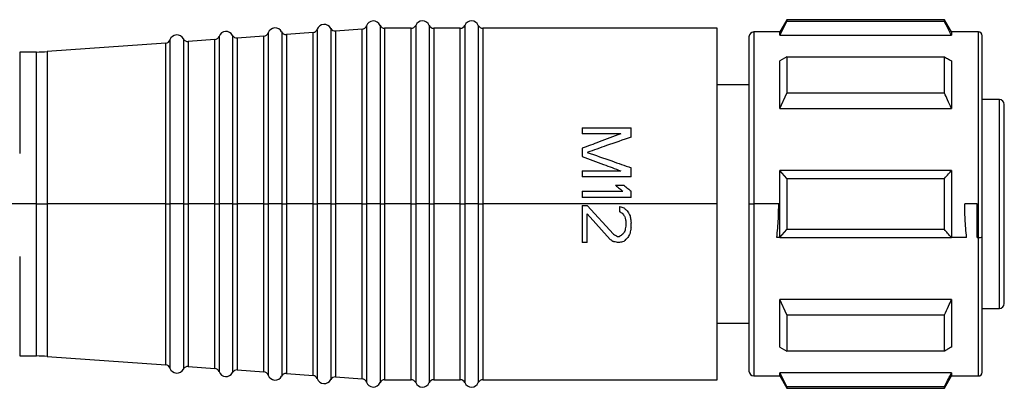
# Model space of a CAD drawing. Header units: millimetres. Extents: x -1015 to 3225, y 357 to 841.
# Tile 12 of 18: x 777 to 817, y 572 to 587. Entities that reach past the tile are written whole.
import ezdxf

# ---------------------------------------------------------------- set-up
doc = ezdxf.new("R2010")
doc.units = ezdxf.units.MM

# ---------------------------------------------------------------- blocks, each defined once
blk = doc.blocks.new('Drawing View2')
at = {"color": 7, "linetype": 'Continuous', "lineweight": 25}
for p, q in [((1085.289, 3.7), (1085, 3.2)), ((1085, 3.065), (1085.289, 3.627)), ((1091.711, 3.7), (1085.289, 3.7)), ((1085.289, 3.7), (1085.289, 3.627)), ((1091.711, 3.627), (1085.289, 3.627)), ((1092, 3.2), (1091.711, 3.7)), ((1091.711, 3.627), (1091.711, 3.7)), ((1066.167, 3.308), (1066.167, -3.8)), ((1066.716, 3.347), (1066.716, -3.8)), ((1067.993, 3.317), (1066.907, 3.24)), ((1066.907, 3.24), (1066.907, -3.8)), ((1067.993, -3.8), (1067.993, 3.317)), ((1068.167, 3.45), (1068.167, -3.8)), ((1068.725, 3.47), (1068.725, -3.8)), ((1069.992, 3.35), (1068.908, 3.35)), ((1068.908, 3.35), (1068.908, -3.8)), ((1069.992, -3.8), (1069.992, 3.35)), ((1070.175, 3.47), (1070.175, -3.8)), ((1070.725, 3.47), (1070.725, -3.8)), ((1071.992, 3.35), (1070.908, 3.35)), ((1070.908, 3.35), (1070.908, -3.8)), ((1071.992, -3.8), (1071.992, 3.35)), ((1072.175, 3.47), (1072.175, -3.8)), ((1072.725, 3.47), (1072.725, -3.8)), ((1082.45, 3.35), (1072.908, 3.35)), ((1072.908, 3.35), (1072.908, -3.8)), ((1082.45, -3.8), (1082.45, 3.35)), ((1060.167, 2.881), (1060.167, -3.8)), ((1060.716, 2.92), (1060.716, -3.8)), ((1061.993, 2.89), (1060.907, 2.813)), ((1060.907, 2.813), (1060.907, -3.8)), ((1061.993, -3.8), (1061.993, 2.89)), ((1062.167, 3.023), (1062.167, -3.8)), ((1062.716, 3.062), (1062.716, -3.8)), ((1063.993, 3.033), (1062.907, 2.955)), ((1062.907, 2.955), (1062.907, -3.8)), ((1063.993, -3.8), (1063.993, 3.033)), ((1064.167, 3.165), (1064.167, -3.8)), ((1064.716, 3.204), (1064.716, -3.8)), ((1065.993, 3.175), (1064.907, 3.098)), ((1064.907, 3.098), (1064.907, -3.8)), ((1065.993, -3.8), (1065.993, 3.175)), ((1083.75, 3), (1083.75, -2.437)), ((1085, 3.2), (1083.95, 3.2)), ((1083.95, 3.2), (1083.95, -2.397)), ((1085, 3.065), (1085, 3.2)), ((1085, 3.065), (1092, 3.065)), ((1093.1, 3.2), (1092, 3.2)), ((1093.1, -3.8), (1093.1, 3.2)), ((1093.25, -2.463), (1093.25, 3.05)), ((1059.993, 2.748), (1055.168, 2.404)), ((1059.993, -3.8), (1059.993, 2.748)), ((1054.731, 2.385), (1054.046, 2.374)), ((1054.046, 2.374), (1054.046, -1.742)), ((1054.731, -3.8), (1054.731, 2.385)), ((1055.168, 2.404), (1055.168, -3.8)), ((1085.289, 2.189), (1085, 2.021)), ((1085, 0.088), (1085, 2.021)), ((1085.289, 2.189), (1085.289, 0.715)), ((1085.289, 2.189), (1091.711, 2.189)), ((1083.75, 1.05), (1082.45, 1.05)), ((1085, 0.088), (1085.289, 0.715)), ((1091.711, 0.715), (1085.289, 0.715)), ((1093.95, 0.45), (1093.25, 0.45)), ((1093.95, -3.796), (1093.95, 0.45)), ((1085, 0.088), (1092, 0.088)), ((1094.15, -3.796), (1094.15, 0.25)), ((1076.95, -0.7), (1076.95, -0.95)), ((1076.95, -0.7), (1078.95, -0.7)), ((1078.95, -1.075), (1078.95, -0.7)), ((1078.524, -0.95), (1076.95, -0.95)), ((1076.95, -1.533), (1076.95, -1.867)), ((1078.95, -2.7), (1078.95, -2.325)), ((1083.95, -2.397), (1083.95, -3.8)), ((1076.95, -2.45), (1078.524, -2.45)), ((1076.95, -2.45), (1076.95, -2.7)), ((1078.95, -2.7), (1076.95, -2.7)), ((1083.75, -2.437), (1083.75, -3.8)), ((1085, -3.8), (1085, -2.434)), ((1085.289, -2.758), (1085, -2.434)), ((1092, -2.434), (1085, -2.434)), ((1085.289, -2.758), (1085.289, -3.8)), ((1085.289, -2.758), (1091.711, -2.758)), ((1091.711, -3.8), (1091.711, -2.758)), ((1092, -2.434), (1092, -3.8)), ((1093.25, -5.137), (1093.25, -2.463)), ((1078.312, -3.033), (1078.652, -3.033)), ((1076.95, -3.283), (1078.61, -3.283)), ((1076.95, -3.283), (1076.95, -3.533)), ((1078.95, -3.533), (1076.95, -3.533)), ((1078.95, -3.533), (1078.95, -3.283)), ((1054.731, -3.8), (1051.641, -3.8)), ((1054.731, -3.8), (1055.168, -3.8)), ((1054.731, -3.942), (1054.731, -3.8)), ((1054.731, -9.985), (1054.731, -3.942)), ((1059.993, -3.8), (1055.168, -3.8)), ((1055.168, -3.8), (1055.168, -3.943)), ((1055.168, -3.943), (1055.168, -10.004)), ((1059.993, -3.8), (1060.167, -3.8)), ((1059.993, -3.94), (1059.993, -3.8)), ((1059.993, -10.348), (1059.993, -3.94)), ((1060.45, -3.8), (1060.167, -3.8)), ((1060.167, -3.8), (1060.167, -3.943)), ((1060.167, -3.943), (1060.167, -10.481)), ((1060.716, -3.8), (1060.45, -3.8)), ((1060.716, -3.8), (1060.893, -3.8)), ((1060.716, -3.8), (1060.716, -10.52)), ((1060.893, -3.8), (1060.907, -3.8)), ((1060.907, -3.8), (1060.907, -3.935)), ((1061.993, -3.8), (1060.907, -3.8)), ((1060.907, -3.935), (1060.907, -10.413)), ((1061.993, -3.94), (1061.993, -3.8)), ((1061.993, -3.8), (1062.167, -3.8)), ((1061.993, -10.49), (1061.993, -3.94)), ((1062.167, -3.8), (1062.167, -3.943)), ((1062.45, -3.8), (1062.167, -3.8)), ((1062.167, -3.943), (1062.167, -10.623)), ((1062.716, -3.8), (1062.45, -3.8)), ((1062.716, -3.8), (1062.893, -3.8)), ((1062.716, -3.8), (1062.716, -10.662)), ((1062.893, -3.8), (1062.907, -3.8)), ((1062.907, -3.8), (1062.907, -3.935)), ((1063.993, -3.8), (1062.907, -3.8)), ((1062.907, -3.935), (1062.907, -10.555)), ((1063.993, -3.8), (1064.167, -3.8)), ((1063.993, -3.94), (1063.993, -3.8)), ((1063.993, -10.633), (1063.993, -3.94)), ((1064.167, -3.8), (1064.167, -3.943)), ((1064.45, -3.8), (1064.167, -3.8)), ((1064.167, -3.943), (1064.167, -10.765)), ((1064.716, -3.8), (1064.45, -3.8)), ((1064.716, -3.8), (1064.893, -3.8)), ((1064.716, -3.8), (1064.716, -10.804)), ((1064.893, -3.8), (1064.907, -3.8)), ((1064.907, -3.8), (1064.907, -3.935)), ((1065.993, -3.8), (1064.907, -3.8)), ((1064.907, -3.935), (1064.907, -10.698)), ((1065.993, -3.941), (1065.993, -3.8)), ((1065.993, -3.8), (1066.167, -3.8)), ((1065.993, -10.775), (1065.993, -3.941)), ((1066.167, -3.8), (1066.167, -3.943)), ((1066.45, -3.8), (1066.167, -3.8)), ((1066.167, -3.943), (1066.167, -10.908)), ((1066.716, -3.8), (1066.45, -3.8)), ((1066.716, -3.8), (1066.893, -3.8)), ((1066.716, -3.8), (1066.716, -10.947)), ((1066.893, -3.8), (1066.907, -3.8)), ((1066.907, -3.8), (1066.907, -3.935)), ((1067.993, -3.8), (1066.907, -3.8)), ((1066.907, -3.935), (1066.907, -10.84)), ((1067.993, -3.8), (1068.167, -3.8)), ((1067.993, -3.941), (1067.993, -3.8)), ((1067.993, -10.917), (1067.993, -3.941)), ((1068.45, -3.8), (1068.167, -3.8)), ((1068.167, -3.8), (1068.167, -3.943)), ((1068.167, -3.943), (1068.167, -11.05)), ((1068.725, -3.8), (1068.45, -3.8)), ((1068.725, -3.8), (1068.908, -3.8)), ((1068.725, -3.8), (1068.725, -11.07)), ((1068.908, -3.8), (1068.908, -3.935)), ((1069.992, -3.8), (1068.908, -3.8)), ((1068.908, -3.935), (1068.908, -10.95)), ((1069.992, -3.8), (1070.175, -3.8)), ((1069.992, -3.94), (1069.992, -3.8)), ((1069.992, -10.95), (1069.992, -3.94)), ((1070.175, -3.8), (1070.175, -3.943)), ((1070.45, -3.8), (1070.175, -3.8)), ((1070.175, -3.943), (1070.175, -11.07)), ((1070.725, -3.8), (1070.45, -3.8)), ((1070.725, -3.8), (1070.908, -3.8)), ((1070.725, -3.8), (1070.725, -11.07)), ((1070.908, -3.8), (1070.908, -3.935)), ((1071.992, -3.8), (1070.908, -3.8)), ((1070.908, -3.935), (1070.908, -10.95)), ((1071.992, -3.8), (1072.175, -3.8)), ((1071.992, -3.94), (1071.992, -3.8)), ((1071.992, -10.95), (1071.992, -3.94)), ((1072.175, -3.8), (1072.175, -3.943)), ((1072.45, -3.8), (1072.175, -3.8)), ((1072.175, -3.943), (1072.175, -11.07)), ((1072.725, -3.8), (1072.45, -3.8)), ((1072.725, -3.8), (1072.908, -3.8)), ((1072.725, -3.8), (1072.725, -11.07)), ((1072.908, -3.8), (1072.908, -3.935)), ((1082.45, -3.8), (1072.908, -3.8)), ((1072.908, -3.935), (1072.908, -10.95)), ((1076.95, -3.867), (1076.95, -5.367)), ((1076.95, -3.867), (1077.163, -3.867)), ((1077.163, -3.867), (1078.227, -5.033)), ((1078.482, -3.908), (1078.482, -4.117)), ((1082.45, -10.95), (1082.45, -3.8)), ((1083.75, -3.8), (1083.95, -3.8)), ((1083.75, -3.8), (1083.75, -10.6)), ((1084.961, -3.8), (1083.95, -3.8)), ((1083.95, -3.8), (1083.95, -10.8)), ((1085, -5.166), (1085, -3.8)), ((1085.289, -3.8), (1085.289, -4.842)), ((1091.711, -4.842), (1091.711, -3.8)), ((1093.05, -3.8), (1092.539, -3.8)), ((1093.05, -5.166), (1093.05, -3.8)), ((1093.1, -5.166), (1093.1, -3.8)), ((1093.95, -8.05), (1093.95, -3.796)), ((1094.15, -7.85), (1094.15, -3.796)), ((1077.163, -4.2), (1078.099, -5.242)), ((1077.163, -5.367), (1077.163, -4.2)), ((1078.737, -4.533), (1078.737, -4.7)), ((1078.95, -4.742), (1078.95, -4.575)), ((1078.397, -5.117), (1078.482, -5.117)), ((1085, -5.166), (1084.884, -5.166)), ((1085, -5.166), (1085.289, -4.842)), ((1085, -5.166), (1092, -5.166)), ((1091.711, -4.842), (1085.289, -4.842)), ((1092.616, -5.166), (1092, -5.166)), ((1093.05, -5.166), (1093.1, -5.166)), ((1093.1, -10.8), (1093.1, -5.166)), ((1093.25, -10.65), (1093.25, -5.137)), ((1077.163, -5.367), (1076.95, -5.367)), ((1078.482, -5.367), (1078.397, -5.367)), ((1054.046, -5.932), (1054.046, -9.974)), ((1092, -7.688), (1085, -7.688)), ((1085, -9.621), (1085, -7.688)), ((1085.289, -8.315), (1085, -7.688)), ((1085.289, -8.315), (1085.289, -9.789)), ((1085.289, -8.315), (1091.711, -8.315)), ((1093.25, -8.05), (1093.95, -8.05)), ((1082.45, -8.65), (1083.75, -8.65)), ((1085, -9.621), (1085.289, -9.789)), ((1054.046, -9.974), (1054.731, -9.985)), ((1055.168, -10.004), (1059.993, -10.348)), ((1091.711, -9.789), (1085.289, -9.789)), ((1060.907, -10.413), (1061.993, -10.49)), ((1062.907, -10.555), (1063.993, -10.633)), ((1064.907, -10.698), (1065.993, -10.775)), ((1083.95, -10.8), (1085, -10.8)), ((1092, -10.665), (1085, -10.665)), ((1085, -10.8), (1085, -10.665)), ((1085.289, -11.227), (1085, -10.665)), ((1085, -10.8), (1085.289, -11.3)), ((1091.711, -11.3), (1092, -10.8)), ((1092, -10.8), (1093.1, -10.8)), ((1066.907, -10.84), (1067.993, -10.917)), ((1068.908, -10.95), (1069.992, -10.95)), ((1070.908, -10.95), (1071.992, -10.95)), ((1072.908, -10.95), (1082.45, -10.95)), ((1085.289, -11.227), (1091.711, -11.227)), ((1085.289, -11.227), (1085.289, -11.3)), ((1085.289, -11.3), (1091.711, -11.3))]:
    blk.add_line(p, q, dxfattribs=at)
at = {"color": 7, "linetype": 'Continuous', "lineweight": 25, "flags": 128}
for points in [[(1092, 3.2), (1092, 3.192), (1092, 3.166), (1092, 3.124), (1092, 3.065)], [(1091.711, 0.715), (1091.711, 0.921), (1091.711, 1.121), (1091.711, 1.315), (1091.711, 1.503), (1091.711, 1.685), (1091.711, 1.86), (1091.711, 2.028), (1091.711, 2.189)], [(1092, 2.021), (1092, 1.823), (1092, 1.611), (1092, 1.387), (1092, 1.15), (1092, 0.901), (1092, 0.64), (1092, 0.369), (1092, 0.088)], [(1092, -3.8), (1092, -3.972), (1092, -4.144), (1092, -4.315), (1092, -4.487), (1092, -4.657), (1092, -4.828), (1092, -4.997), (1092, -5.166)], [(1092, -7.688), (1092, -7.969), (1092, -8.24), (1092, -8.501), (1092, -8.75), (1092, -8.987), (1092, -9.211), (1092, -9.423), (1092, -9.621)], [(1091.711, -9.789), (1091.711, -9.628), (1091.711, -9.46), (1091.711, -9.285), (1091.711, -9.103), (1091.711, -8.915), (1091.711, -8.721), (1091.711, -8.521), (1091.711, -8.315)], [(1092, -10.665), (1092, -10.724), (1092, -10.766), (1092, -10.792), (1092, -10.8)], [(1091.711, -11.3), (1091.711, -11.295), (1091.711, -11.282), (1091.711, -11.259), (1091.711, -11.227)]]:
    blk.add_lwpolyline(points, dxfattribs=at)
at = {"color": 7, "linetype": 'Continuous', "lineweight": 25}
for centre, radius, start, end in [((1068.45, 3.35), 0.3, 23.5782, 160.4937), ((1070.45, 3.35), 0.3, 23.5782, 156.4218), ((1072.45, 3.35), 0.3, 23.5782, 156.4218), ((1062.45, 2.923), 0.3, 27.65, 160.4937), ((1064.45, 3.065), 0.3, 27.65, 160.4937), ((1065.979, 3.375), 0.2, 274.0718, 340.4937), ((1066.45, 3.208), 0.3, 27.65, 160.4937), ((1066.893, 3.44), 0.2, 207.65, 274.0718), ((1067.979, 3.517), 0.2, 274.0718, 340.4937), ((1068.908, 3.55), 0.2, 203.5782, 270), ((1069.992, 3.55), 0.2, 270, 336.4218), ((1070.908, 3.55), 0.2, 203.5782, 270), ((1071.992, 3.55), 0.2, 270, 336.4218), ((1072.908, 3.55), 0.2, 203.5782, 270), ((1059.979, 2.947), 0.2, 274.0718, 340.4937), ((1060.45, 2.781), 0.3, 27.65, 160.4937), ((1060.893, 3.013), 0.2, 207.65, 274.0718), ((1061.979, 3.09), 0.2, 274.0718, 340.4937), ((1062.893, 3.155), 0.2, 207.65, 274.0718), ((1063.979, 3.232), 0.2, 274.0718, 340.4937), ((1064.893, 3.297), 0.2, 207.65, 274.0718), ((1083.95, 3), 0.2, 90, 180), ((1093.1, 3.05), 0.15, 0, 90), ((1054.6, 10.384), 8, 270.9414, 274.0718), ((1093.95, 0.25), 0.2, 0, 90), ((1093.136, -4.952), 0.217, 260.4353, 301.6555), ((1093.95, -7.85), 0.2, 270, 0), ((1054.6, -17.984), 8, 85.9282, 89.0586), ((1059.979, -10.547), 0.2, 19.5063, 85.9282), ((1060.893, -10.613), 0.2, 85.9282, 152.35), ((1060.45, -10.381), 0.3, 199.5063, 332.35), ((1061.979, -10.69), 0.2, 19.5063, 85.9282), ((1062.45, -10.523), 0.3, 199.5063, 332.35), ((1062.893, -10.755), 0.2, 85.9282, 152.35), ((1063.979, -10.832), 0.2, 19.5063, 85.9282), ((1064.45, -10.665), 0.3, 199.5063, 332.35), ((1064.893, -10.897), 0.2, 85.9282, 152.35), ((1065.979, -10.975), 0.2, 19.5063, 85.9282), ((1083.95, -10.6), 0.2, 180, 270), ((1093.1, -10.65), 0.15, 270, 0), ((1066.45, -10.808), 0.3, 199.5063, 332.35), ((1066.893, -11.04), 0.2, 85.9282, 152.35), ((1067.979, -11.117), 0.2, 19.5063, 85.9282), ((1068.45, -10.95), 0.3, 199.5063, 336.4218), ((1068.908, -11.15), 0.2, 90, 156.4218), ((1069.992, -11.15), 0.2, 23.5782, 90), ((1070.45, -10.95), 0.3, 203.5782, 336.4218), ((1070.908, -11.15), 0.2, 90, 156.4218), ((1071.992, -11.15), 0.2, 23.5782, 90), ((1072.45, -10.95), 0.3, 203.5782, 336.4218), ((1072.908, -11.15), 0.2, 90, 156.4218)]:
    blk.add_arc(centre, radius, start, end, dxfattribs=at)
for points, knots in [([(1092, 3.065), (1091.947, 3.169), (1091.853, 3.357), (1091.755, 3.544), (1091.711, 3.627)], [0, 0, 0, 0, 0.5544484, 1, 1, 1, 1]), ([(1091.711, 2.189), (1091.767, 2.157), (1091.864, 2.101), (1091.959, 2.045), (1092, 2.021)], [0, 0, 0, 0, 0.5655339, 1, 1, 1, 1]), ([(1092, 0.088), (1091.947, 0.204), (1091.853, 0.414), (1091.755, 0.622), (1091.711, 0.715)], [0, 0, 0, 0, 0.554448, 1, 1, 1, 1]), ([(1078.524, -0.95), (1078.231, -1.059), (1077.707, -1.253), (1077.181, -1.448), (1076.95, -1.533)], [0, 0, 0, 0, 0.559995, 1, 1, 1, 1]), ([(1078.95, -1.075), (1078.617, -1.192), (1078.022, -1.4), (1077.425, -1.608), (1077.163, -1.7)], [0, 0, 0, 0, 0.559995, 1, 1, 1, 1]), ([(1076.95, -1.867), (1077.244, -1.975), (1077.768, -2.17), (1078.293, -2.364), (1078.524, -2.45)], [0, 0, 0, 0, 0.559996, 1, 1, 1, 1]), ([(1077.163, -1.7), (1077.496, -1.817), (1078.091, -2.025), (1078.688, -2.233), (1078.95, -2.325)], [0, 0, 0, 0, 0.559996, 1, 1, 1, 1]), ([(1091.711, -2.758), (1091.767, -2.697), (1091.864, -2.589), (1091.959, -2.481), (1092, -2.434)], [0, 0, 0, 0, 0.565534, 1, 1, 1, 1]), ([(1078.312, -3.033), (1078.367, -3.08), (1078.467, -3.163), (1078.566, -3.247), (1078.61, -3.283)], [0, 0, 0, 0, 0.559998, 1, 1, 1, 1]), ([(1078.652, -3.033), (1078.708, -3.08), (1078.807, -3.163), (1078.906, -3.247), (1078.95, -3.283)], [0, 0, 0, 0, 0.559998, 1, 1, 1, 1]), ([(1078.482, -3.908), (1078.514, -3.916), (1078.57, -3.93), (1078.627, -3.944), (1078.652, -3.95)], [0, 0, 0, 0, 0.56, 1, 1, 1, 1]), ([(1078.652, -3.95), (1078.684, -3.981), (1078.741, -4.037), (1078.797, -4.092), (1078.822, -4.117)], [0, 0, 0, 0, 0.559999, 1, 1, 1, 1]), ([(1084.884, -5.166), (1084.909, -4.913), (1084.953, -4.462), (1084.959, -4.002), (1084.961, -3.8)], [0, 0, 0, 0, 0.561136, 1, 1, 1, 1]), ([(1092.616, -5.166), (1092.591, -4.913), (1092.547, -4.462), (1092.541, -4.002), (1092.539, -3.8)], [0, 0, 0, 0, 0.561136, 1, 1, 1, 1]), ([(1078.61, -4.2), (1078.586, -4.184), (1078.543, -4.157), (1078.501, -4.129), (1078.482, -4.117)], [0, 0, 0, 0, 0.56, 1, 1, 1, 1]), ([(1078.61, -4.2), (1078.625, -4.223), (1078.654, -4.265), (1078.682, -4.307), (1078.695, -4.325)], [0, 0, 0, 0, 0.559999, 1, 1, 1, 1]), ([(1078.695, -4.325), (1078.703, -4.364), (1078.717, -4.433), (1078.731, -4.503), (1078.737, -4.533)], [0, 0, 0, 0, 0.559997, 1, 1, 1, 1]), ([(1078.822, -4.117), (1078.838, -4.148), (1078.867, -4.203), (1078.895, -4.259), (1078.907, -4.283)], [0, 0, 0, 0, 0.5599985, 1, 1, 1, 1]), ([(1078.907, -4.283), (1078.915, -4.338), (1078.93, -4.435), (1078.944, -4.532), (1078.95, -4.575)], [0, 0, 0, 0, 0.5599943, 1, 1, 1, 1]), ([(1078.737, -4.7), (1078.729, -4.739), (1078.715, -4.808), (1078.701, -4.878), (1078.695, -4.908)], [0, 0, 0, 0, 0.559997, 1, 1, 1, 1]), ([(1078.95, -4.742), (1078.942, -4.788), (1078.928, -4.872), (1078.914, -4.955), (1078.907, -4.992)], [0, 0, 0, 0, 0.559996, 1, 1, 1, 1]), ([(1078.227, -5.033), (1078.258, -5.049), (1078.315, -5.077), (1078.372, -5.104), (1078.397, -5.117)], [0, 0, 0, 0, 0.5599999, 1, 1, 1, 1]), ([(1078.61, -5.033), (1078.586, -5.049), (1078.543, -5.077), (1078.501, -5.104), (1078.482, -5.117)], [0, 0, 0, 0, 0.56, 1, 1, 1, 1]), ([(1078.695, -4.908), (1078.679, -4.932), (1078.65, -4.973), (1078.622, -5.015), (1078.61, -5.033)], [0, 0, 0, 0, 0.559999, 1, 1, 1, 1]), ([(1078.822, -5.158), (1078.791, -5.189), (1078.734, -5.245), (1078.677, -5.301), (1078.652, -5.325)], [0, 0, 0, 0, 0.559999, 1, 1, 1, 1]), ([(1078.907, -4.992), (1078.892, -5.023), (1078.863, -5.078), (1078.835, -5.134), (1078.822, -5.158)], [0, 0, 0, 0, 0.559998, 1, 1, 1, 1]), ([(1092, -5.166), (1091.947, -5.106), (1091.853, -4.998), (1091.755, -4.89), (1091.711, -4.842)], [0, 0, 0, 0, 0.554448, 1, 1, 1, 1]), ([(1078.099, -5.242), (1078.123, -5.257), (1078.165, -5.285), (1078.208, -5.313), (1078.227, -5.325)], [0, 0, 0, 0, 0.56, 1, 1, 1, 1]), ([(1078.397, -5.367), (1078.365, -5.359), (1078.308, -5.345), (1078.252, -5.331), (1078.227, -5.325)], [0, 0, 0, 0, 0.56, 1, 1, 1, 1]), ([(1078.652, -5.325), (1078.62, -5.333), (1078.564, -5.347), (1078.507, -5.361), (1078.482, -5.367)], [0, 0, 0, 0, 0.56, 1, 1, 1, 1]), ([(1091.711, -8.315), (1091.767, -8.197), (1091.864, -7.989), (1091.959, -7.779), (1092, -7.688)], [0, 0, 0, 0, 0.565533, 1, 1, 1, 1]), ([(1092, -9.621), (1091.947, -9.652), (1091.853, -9.708), (1091.755, -9.764), (1091.711, -9.789)], [0, 0, 0, 0, 0.554449, 1, 1, 1, 1]), ([(1091.711, -11.227), (1091.767, -11.122), (1091.864, -10.935), (1091.959, -10.747), (1092, -10.665)], [0, 0, 0, 0, 0.565533, 1, 1, 1, 1])]:
    blk.add_open_spline(points, degree=3, knots=knots, dxfattribs=at)

msp = doc.modelspace()

# ---------------------------------------------------------------- block references
at = {"color": 7, "linetype": 'Continuous', "lineweight": 25}
msp.add_blockref('Drawing View2', (-277.29, 582.942), dxfattribs=at)

doc.saveas('drawing.dxf')
